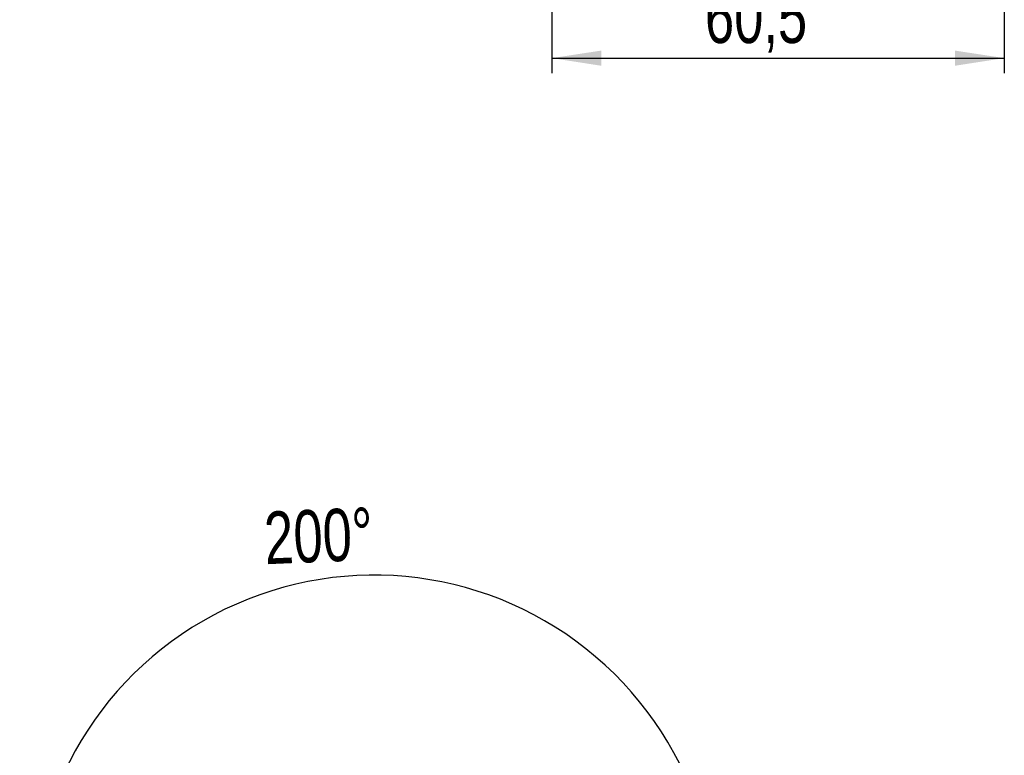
# Model space of a CAD drawing. Extents: x 59 to 746, y 13 to 589.
# Tile 26 of 46: x 333 to 464, y 112 to 210. Entities that reach past the tile are written whole.
import ezdxf

# ---------------------------------------------------------------- set-up
doc = ezdxf.new("R2010")
doc.units = 0
doc.header["$LTSCALE"] = 2
doc.layers.get('0').update_dxf_attribs({"linetype": 'CONTINUOUS'})
doc.styles.add('SLDTEXTSTYLE0', font='TXT', dxfattribs={"width": 0.75})
doc.dimstyles.new('SLDDIMSTYLE2', dxfattribs={"dimtxt": 7, "dimasz": 6.604, "dimexe": 0, "dimexo": 0.0625, "dimgap": 1.75, "dimtad": 1, "dimdec": 3, "dimrnd": 1e-09, "dimzin": 12, "dimtxsty": 'SLDTEXTSTYLE0', "dimsah": 1, "dimcen": 0.09, "dimazin": 3, "dimtfac": 1, "dimtdec": 3, "dimtofl": 0, "dimtmove": 0, "dimatfit": 3, "dimtolj": 1, "dimtzin": 12})
doc.dimstyles.new('SLDDIMSTYLE4', dxfattribs={"dimtxt": 7, "dimasz": 6.604, "dimexe": 0, "dimexo": 0.0625, "dimgap": 1.75, "dimtad": 1, "dimdec": 4, "dimlfac": 5, "dimzin": 12, "dimtxsty": 'SLDTEXTSTYLE0', "dimsah": 1, "dimcen": 0.09, "dimazin": 3, "dimtfac": 1, "dimtdec": 0, "dimtofl": 0, "dimtmove": 0, "dimatfit": 3, "dimtolj": 1, "dimtzin": 12})

# ---------------------------------------------------------------- blocks, each defined once
blk = doc.blocks.new('_D_9')
at = {"color": 179, "linetype": 'CONTINUOUS'}
for p, q in [((403.73, 319.32), (403.73, 203)), ((464.23, 319.32), (464.23, 203)), ((403.73, 205), (464.23, 205))]:
    blk.add_line(p, q, dxfattribs=at)
for points in [[(403.73, 205), (410.33, 203.98), (410.33, 206.01)], [(464.23, 205), (457.62, 206.01), (457.62, 203.98)]]:
    blk.add_solid(points, dxfattribs=at)
at = {"color": 179, "linetype": 'CONTINUOUS', "insert": (424.2, 214.02, -58.4), "char_height": 7, "attachment_point": 1, "style": 'SLDTEXTSTYLE0'}
blk.add_mtext('60,5', dxfattribs=at)
blk = doc.blocks.new('_D_10')
at = {"color": 7, "linetype": 'CONTINUOUS'}
blk.add_line((342.79, 90.14), (332.22, 90.14), dxfattribs=at)
blk.add_arc((379.94, 90.14), 45.72, 341.1871, 180, dxfattribs=at)
for points in [[(334.22, 90.14), (335.71, 96.66), (333.68, 96.8)], [(423.21, 75.4), (425.87, 81.53), (423.91, 82.05)]]:
    blk.add_solid(points, dxfattribs=at)
at = {"color": 7, "linetype": 'CONTINUOUS', "insert": (365.12, 144.3, 0.04), "char_height": 7, "attachment_point": 1, "rotation": 2.4731, "style": 'SLDTEXTSTYLE0'}
blk.add_mtext('200°', dxfattribs=at)

msp = doc.modelspace()

# ---------------------------------------------------------------- dimensions: what is measured, and where the dimension line sits
at = {"color": 179, "linetype": 'CONTINUOUS'}
dim = msp.add_linear_dim(base=(464.228543, 204.997137), p1=(403.728543, 321.320673), p2=(464.228543, 321.320673), dimstyle='SLDDIMSTYLE2', dxfattribs=at)
dim.commit()
dim.dimension.update_dxf_attribs({"geometry": '_D_9', "text_midpoint": (436.091161, 204.997137), "dimtype": 160})
at = {"color": 7, "linetype": 'CONTINUOUS'}
dim = msp.add_angular_dim_2l(base=(372.467171, 45.042353), line1=((381.03428, 89.77172), (457.943617, 63.570261)), line2=((348.593864, 90.144836), (344.793864, 90.144836)), dimstyle='SLDDIMSTYLE4', dxfattribs=at)
dim.commit()
dim.dimension.update_dxf_attribs({"geometry": '_D_10', "text_midpoint": (377.966378, 135.819465), "dimtype": 162})

doc.saveas('drawing.dxf')
